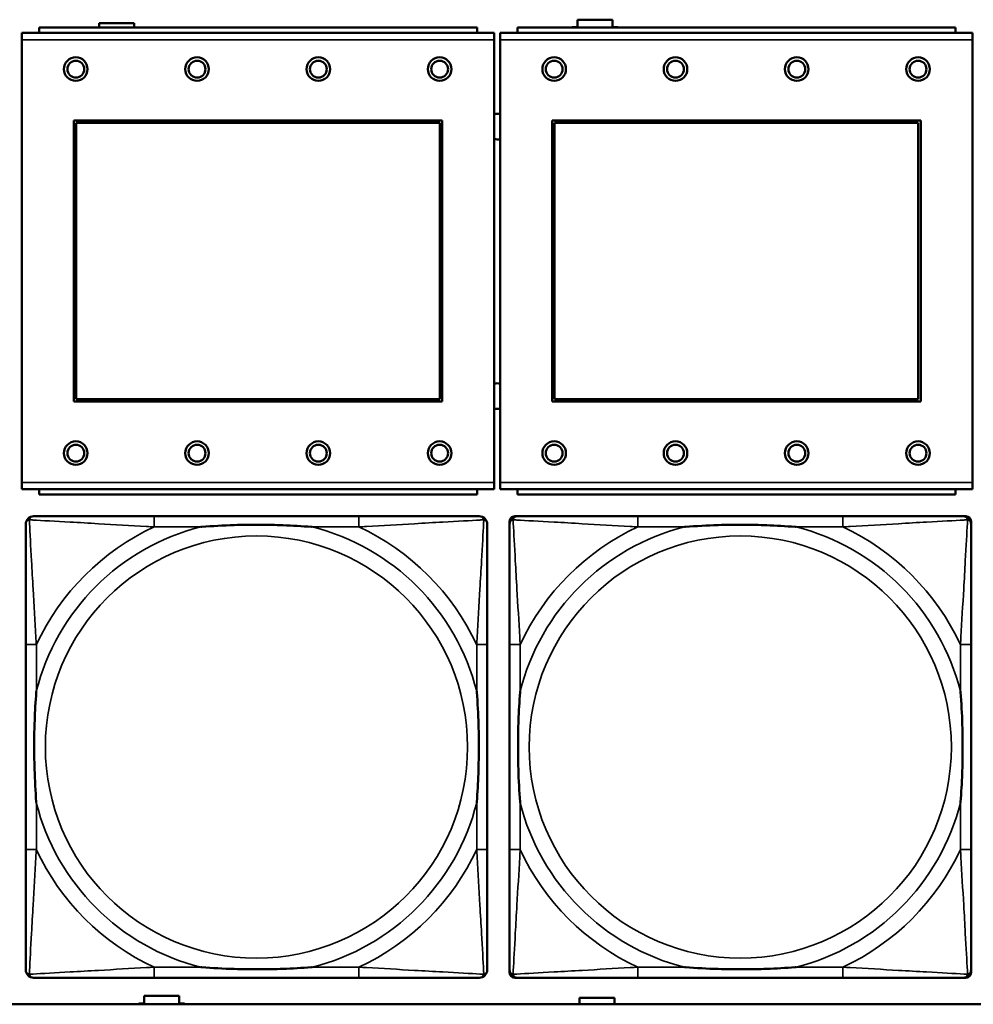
# Model space of a CAD drawing. Header units: inches. Extents: x -32 to 29.2, y -14.4 to 22.6.
# Tile 121 of 256: x -20 to -18.5, y -2.8 to -1.3. Entities that reach past the tile are written whole.
import ezdxf

# ---------------------------------------------------------------- set-up
doc = ezdxf.new("R2010")
doc.units = ezdxf.units.IN
doc.header["$MEASUREMENT"] = 0
doc.layers.add('Visible (ANSI)', color=7, linetype='Continuous', lineweight=50)
doc.layers.add('Visible Narrow (ANSI)', color=7, linetype='Continuous', lineweight=35)

msp = doc.modelspace()

# ---------------------------------------------------------------- linework, layer by layer
at = {"layer": 'Visible (ANSI)'}
for p, q in [((-19.2844, -1.3283), (-19.9344, -1.3283)), ((-19.9344, -1.3363), (-19.9344, -1.3283)), ((-19.8454, -1.3283), (-19.8454, -1.3216)), ((-19.8454, -1.3216), (-19.7934, -1.3216)), ((-19.7934, -1.3216), (-19.7934, -1.3283)), ((-19.2844, -1.3283), (-19.2844, -1.3363)), ((-18.5744, -1.3283), (-19.2244, -1.3283)), ((-19.2244, -1.3363), (-19.2244, -1.3283)), ((-19.1434, -1.3283), (-19.1434, -1.3276)), ((-19.1434, -1.3276), (-19.1354, -1.3276)), ((-19.1354, -1.3276), (-19.1354, -1.3166)), ((-19.1354, -1.3166), (-19.0834, -1.3166)), ((-19.0834, -1.3166), (-19.0834, -1.3276)), ((-19.0834, -1.3276), (-19.0754, -1.3276)), ((-19.0754, -1.3276), (-19.0754, -1.3283)), ((-18.5744, -1.3283), (-18.5744, -1.3363)), ((-19.2589, -1.3363), (-19.9599, -1.3363)), ((-19.9599, -1.3463), (-19.9599, -1.3363)), ((-19.2589, -1.3363), (-19.2589, -1.3463)), ((-18.5489, -1.3363), (-19.2499, -1.3363)), ((-19.2499, -1.3463), (-19.2499, -1.3363)), ((-18.5489, -1.3363), (-18.5489, -1.3463)), ((-19.9599, -1.3463), (-19.9599, -2.0033)), ((-19.2589, -2.0033), (-19.2589, -1.3463)), ((-19.2499, -1.3463), (-19.2499, -2.0033)), ((-18.5489, -2.0033), (-18.5489, -1.3463)), ((-19.8829, -1.8833), (-19.8829, -1.4663)), ((-19.8829, -1.4663), (-19.3359, -1.4663)), ((-19.8793, -1.4699), (-19.3395, -1.4699)), ((-19.8793, -1.8797), (-19.8793, -1.4699)), ((-19.3395, -1.4699), (-19.3395, -1.8797)), ((-19.3359, -1.4663), (-19.3359, -1.8833)), ((-19.1729, -1.8833), (-19.1729, -1.4663)), ((-19.1729, -1.4663), (-18.6259, -1.4663)), ((-19.1693, -1.4699), (-18.6295, -1.4699)), ((-19.1693, -1.8797), (-19.1693, -1.4699)), ((-18.6295, -1.4699), (-18.6295, -1.8797)), ((-18.6259, -1.4663), (-18.6259, -1.8833)), ((-19.3359, -1.8833), (-19.8829, -1.8833)), ((-19.3395, -1.8797), (-19.8793, -1.8797)), ((-18.6259, -1.8833), (-19.1729, -1.8833)), ((-18.6295, -1.8797), (-19.1693, -1.8797)), ((-19.9599, -2.0133), (-19.9599, -2.0033)), ((-19.9599, -2.0133), (-19.2589, -2.0133)), ((-19.9344, -2.0133), (-19.9344, -2.0213)), ((-19.2844, -2.0213), (-19.2844, -2.0133)), ((-19.2589, -2.0033), (-19.2589, -2.0133)), ((-19.2499, -2.0133), (-19.2499, -2.0033)), ((-19.2499, -2.0133), (-18.5489, -2.0133)), ((-19.2244, -2.0133), (-19.2244, -2.0213)), ((-18.5744, -2.0213), (-18.5744, -2.0133)), ((-18.5489, -2.0033), (-18.5489, -2.0133)), ((-19.2844, -2.0213), (-19.9344, -2.0213)), ((-18.5744, -2.0213), (-19.2244, -2.0213)), ((-19.4597, -2.0537), (-19.7636, -2.0537)), ((-19.2283, -2.0537), (-19.2244, -2.0537)), ((-18.7417, -2.0537), (-19.0456, -2.0537)), ((-18.563, -2.0537), (-18.559, -2.0537)), ((-19.2362, -2.7308), (-19.2362, -2.0615)), ((-18.5512, -2.0615), (-18.5512, -2.0655)), ((-19.9542, -2.2442), (-19.9542, -2.5482)), ((-19.2692, -2.5482), (-19.2692, -2.2442)), ((-19.2362, -2.2442), (-19.2362, -2.5482)), ((-18.5512, -2.5482), (-18.5512, -2.2442)), ((-18.5512, -2.7269), (-18.5512, -2.7308)), ((-19.7636, -2.7387), (-19.4597, -2.7387)), ((-18.559, -2.7387), (-19.2283, -2.7387)), ((-19.0456, -2.7387), (-18.7417, -2.7387)), ((-19.7863, -2.778), (-19.7863, -2.7766)), ((-19.7863, -2.7766), (-19.7783, -2.7766)), ((-19.7783, -2.7766), (-19.7783, -2.7656)), ((-19.7783, -2.7656), (-19.7263, -2.7656)), ((-19.7263, -2.7656), (-19.7263, -2.7766)), ((-19.7263, -2.7766), (-19.7183, -2.7766)), ((-19.7183, -2.7766), (-19.7183, -2.778)), ((-19.1324, -2.778), (-19.1324, -2.7686)), ((-19.1324, -2.7686), (-19.0804, -2.7686)), ((-19.0804, -2.7686), (-19.0804, -2.778)), ((-5.0254, -2.778), (-27.8004, -2.778))]:
    msp.add_line(p, q, dxfattribs=at)
for centre, radius in [((-19.8799, -1.3899), 0.0175), ((-19.6999, -1.3899), 0.0175), ((-19.5199, -1.3899), 0.0175), ((-19.3399, -1.3899), 0.0175), ((-19.1699, -1.3899), 0.0175), ((-18.9899, -1.3899), 0.0175), ((-18.8099, -1.3899), 0.0175), ((-18.6299, -1.3899), 0.0175), ((-19.8799, -1.3899), 0.0125), ((-19.6999, -1.3899), 0.0125), ((-19.5199, -1.3899), 0.0125), ((-19.3399, -1.3899), 0.0125), ((-19.1699, -1.3899), 0.0125), ((-18.9899, -1.3899), 0.0125), ((-18.8099, -1.3899), 0.0125), ((-18.6299, -1.3899), 0.0125), ((-19.8799, -1.9599), 0.0175), ((-19.6999, -1.9599), 0.0175), ((-19.5199, -1.9599), 0.0175), ((-19.3399, -1.9599), 0.0175), ((-19.1699, -1.9599), 0.0175), ((-18.9899, -1.9599), 0.0175), ((-18.8099, -1.9599), 0.0175), ((-18.6299, -1.9599), 0.0175), ((-19.8799, -1.9599), 0.0125), ((-19.6999, -1.9599), 0.0125), ((-19.5199, -1.9599), 0.0125), ((-19.3399, -1.9599), 0.0125), ((-19.1699, -1.9599), 0.0125), ((-18.9899, -1.9599), 0.0125), ((-18.8099, -1.9599), 0.0125), ((-18.6299, -1.9599), 0.0125)]:
    msp.add_circle(centre, radius, dxfattribs=at)
for centre, radius, start, end in [((-19.2542, -1.4753), 0.019, 76.7339, 104.1352), ((-19.2542, -1.4753), 0.019, 255.8648, 283.2661), ((-19.2542, -1.8753), 0.019, 76.7339, 104.1352), ((-19.2542, -1.8753), 0.019, 255.8648, 283.2661), ((-19.9424, -2.0655), 0.0118, 90, 180), ((-19.281, -2.0655), 0.0118, 0, 90), ((-19.2244, -2.0655), 0.0118, 90, 180), ((-19.2283, -2.0615), 0.00787, 90, 180), ((-18.563, -2.0655), 0.0118, 0, 90), ((-18.559, -2.0615), 0.00787, 0, 90), ((-19.9424, -2.7269), 0.0118, 180, 270), ((-19.281, -2.7269), 0.0118, 270, 360), ((-19.2244, -2.7269), 0.0118, 180, 270), ((-19.2283, -2.7308), 0.00787, 180, 270), ((-18.563, -2.7269), 0.0118, 270, 360), ((-18.559, -2.7308), 0.00787, 270, 0)]:
    msp.add_arc(centre, radius, start, end, dxfattribs=at)
for points, knots in [([(-19.7636, -2.0537), (-19.7672, -2.0537), (-19.7708, -2.0537), (-19.7744, -2.0537), (-19.8076, -2.0537), (-19.8413, -2.0537), (-19.8722, -2.0537), (-19.8991, -2.0537), (-19.9247, -2.0537), (-19.9381, -2.0537), (-19.9397, -2.0537), (-19.9411, -2.0537), (-19.9424, -2.0537)], [0, 0, 0, 0, 0.0272471, 0.0272471, 0.0272471, 0.2790553, 0.2790553, 0.2790553, 0.4988354, 0.4988354, 0.4988354, 0.5252205, 0.5252205, 0.5252205, 0.5252205]), ([(-19.281, -2.0537), (-19.2959, -2.0537), (-19.3375, -2.0537), (-19.3781, -2.0537), (-19.4046, -2.0537), (-19.4325, -2.0537), (-19.4597, -2.0537)], [-0.5252205, -0.5252205, -0.5252205, -0.5252205, -0.20743, -0.20743, -0.20743, 0, 0, 0, 0]), ([(-19.0456, -2.0537), (-19.0492, -2.0537), (-19.0528, -2.0537), (-19.0564, -2.0537), (-19.0896, -2.0537), (-19.1233, -2.0537), (-19.1542, -2.0537), (-19.1811, -2.0537), (-19.2067, -2.0537), (-19.2201, -2.0537), (-19.2217, -2.0537), (-19.2231, -2.0537), (-19.2244, -2.0537)], [0, 0, 0, 0, 0.0272471, 0.0272471, 0.0272471, 0.2790553, 0.2790553, 0.2790553, 0.4988354, 0.4988354, 0.4988354, 0.5252205, 0.5252205, 0.5252205, 0.5252205]), ([(-18.563, -2.0537), (-18.5779, -2.0537), (-18.6195, -2.0537), (-18.6601, -2.0537), (-18.6866, -2.0537), (-18.7145, -2.0537), (-18.7417, -2.0537)], [-0.5252205, -0.5252205, -0.5252205, -0.5252205, -0.20743, -0.20743, -0.20743, 0, 0, 0, 0]), ([(-19.9542, -2.0655), (-19.9542, -2.0804), (-19.9542, -2.122), (-19.9542, -2.1626), (-19.9542, -2.1891), (-19.9542, -2.217), (-19.9542, -2.2442)], [-0.5252205, -0.5252205, -0.5252205, -0.5252205, -0.20743, -0.20743, -0.20743, 0, 0, 0, 0]), ([(-19.6944, -2.0694), (-19.694, -2.0694), (-19.6935, -2.0694), (-19.677, -2.0681), (-19.661, -2.0673), (-19.638, -2.0665), (-19.6313, -2.0664), (-19.6222, -2.0663), (-19.6197, -2.0663), (-19.6156, -2.0663), (-19.614, -2.0662), (-19.6109, -2.0662), (-19.6093, -2.0662), (-19.6058, -2.0663), (-19.6037, -2.0663), (-19.5975, -2.0663), (-19.5934, -2.0664), (-19.5837, -2.0666), (-19.5781, -2.0668), (-19.5583, -2.0675), (-19.5443, -2.0683), (-19.5298, -2.0694), (-19.5294, -2.0694), (-19.5289, -2.0694)], [-0.416114, -0.416114, -0.416114, -0.416114, -0.4127691, -0.4127691, -0.2896446, -0.2896446, -0.2388934, -0.2388934, -0.2201881, -0.2201881, -0.2080204, -0.2080204, -0.196499, -0.196499, -0.1809939, -0.1809939, -0.149741, -0.149741, -0.1073162, -0.1073162, 0, 0, 0.0033356, 0.0033356, 0.0033356, 0.0033356]), ([(-19.2692, -2.2442), (-19.2692, -2.2407), (-19.2692, -2.2371), (-19.2692, -2.2335), (-19.2692, -2.2003), (-19.2692, -2.1666), (-19.2692, -2.1357), (-19.2692, -2.1088), (-19.2692, -2.0832), (-19.2692, -2.0698), (-19.2692, -2.0682), (-19.2692, -2.0667), (-19.2692, -2.0655)], [0, 0, 0, 0, 0.0272471, 0.0272471, 0.0272471, 0.2790553, 0.2790553, 0.2790553, 0.4988354, 0.4988354, 0.4988354, 0.5252205, 0.5252205, 0.5252205, 0.5252205]), ([(-19.2362, -2.0655), (-19.2362, -2.0804), (-19.2362, -2.122), (-19.2362, -2.1626), (-19.2362, -2.1891), (-19.2362, -2.217), (-19.2362, -2.2442)], [-0.5252205, -0.5252205, -0.5252205, -0.5252205, -0.20743, -0.20743, -0.20743, 0, 0, 0, 0]), ([(-18.9764, -2.0694), (-18.976, -2.0694), (-18.9755, -2.0694), (-18.959, -2.0681), (-18.943, -2.0673), (-18.92, -2.0665), (-18.9133, -2.0664), (-18.9042, -2.0663), (-18.9017, -2.0663), (-18.8976, -2.0663), (-18.896, -2.0662), (-18.8929, -2.0662), (-18.8913, -2.0662), (-18.8878, -2.0663), (-18.8857, -2.0663), (-18.8795, -2.0663), (-18.8754, -2.0664), (-18.8657, -2.0666), (-18.8601, -2.0668), (-18.8403, -2.0675), (-18.8263, -2.0683), (-18.8118, -2.0694), (-18.8114, -2.0694), (-18.8109, -2.0694)], [-0.416114, -0.416114, -0.416114, -0.416114, -0.4127691, -0.4127691, -0.2896446, -0.2896446, -0.2388934, -0.2388934, -0.2201881, -0.2201881, -0.2080204, -0.2080204, -0.196499, -0.196499, -0.1809939, -0.1809939, -0.149741, -0.149741, -0.1073162, -0.1073162, 0, 0, 0.0033356, 0.0033356, 0.0033356, 0.0033356]), ([(-18.5512, -2.2442), (-18.5512, -2.2407), (-18.5512, -2.2371), (-18.5512, -2.2335), (-18.5512, -2.2003), (-18.5512, -2.1666), (-18.5512, -2.1357), (-18.5512, -2.1088), (-18.5512, -2.0832), (-18.5512, -2.0698), (-18.5512, -2.0682), (-18.5512, -2.0667), (-18.5512, -2.0655)], [0, 0, 0, 0, 0.0272471, 0.0272471, 0.0272471, 0.2790553, 0.2790553, 0.2790553, 0.4988354, 0.4988354, 0.4988354, 0.5252205, 0.5252205, 0.5252205, 0.5252205]), ([(-19.9384, -2.4789), (-19.9385, -2.4785), (-19.9385, -2.4781), (-19.9398, -2.4616), (-19.9406, -2.4455), (-19.9413, -2.4225), (-19.9415, -2.4158), (-19.9416, -2.4067), (-19.9416, -2.4042), (-19.9416, -2.4001), (-19.9416, -2.3985), (-19.9416, -2.3954), (-19.9416, -2.3939), (-19.9416, -2.3903), (-19.9416, -2.3882), (-19.9415, -2.3821), (-19.9415, -2.3779), (-19.9413, -2.3682), (-19.9411, -2.3626), (-19.9404, -2.3428), (-19.9396, -2.3288), (-19.9385, -2.3143), (-19.9385, -2.3139), (-19.9384, -2.3134)], [-0.416114, -0.416114, -0.416114, -0.416114, -0.4127691, -0.4127691, -0.2896446, -0.2896446, -0.2388934, -0.2388934, -0.2201881, -0.2201881, -0.2080204, -0.2080204, -0.196499, -0.196499, -0.1809939, -0.1809939, -0.149741, -0.149741, -0.1073162, -0.1073162, 0, 0, 0.0033356, 0.0033356, 0.0033356, 0.0033356]), ([(-19.2849, -2.3134), (-19.2849, -2.3139), (-19.2848, -2.3143), (-19.2836, -2.3308), (-19.2827, -2.3469), (-19.282, -2.3698), (-19.2819, -2.3765), (-19.2818, -2.3857), (-19.2818, -2.3882), (-19.2817, -2.3923), (-19.2817, -2.3939), (-19.2817, -2.397), (-19.2817, -2.3985), (-19.2817, -2.4021), (-19.2818, -2.4041), (-19.2818, -2.4103), (-19.2819, -2.4144), (-19.2821, -2.4242), (-19.2822, -2.4298), (-19.283, -2.4495), (-19.2837, -2.4636), (-19.2848, -2.4781), (-19.2849, -2.4785), (-19.2849, -2.4789)], [-0.416114, -0.416114, -0.416114, -0.416114, -0.4127691, -0.4127691, -0.2896446, -0.2896446, -0.2388934, -0.2388934, -0.2201881, -0.2201881, -0.2080204, -0.2080204, -0.196499, -0.196499, -0.1809939, -0.1809939, -0.149741, -0.149741, -0.1073162, -0.1073162, 0, 0, 0.0033356, 0.0033356, 0.0033356, 0.0033356]), ([(-19.2204, -2.4789), (-19.2205, -2.4785), (-19.2205, -2.4781), (-19.2218, -2.4616), (-19.2226, -2.4455), (-19.2233, -2.4225), (-19.2235, -2.4158), (-19.2236, -2.4067), (-19.2236, -2.4042), (-19.2236, -2.4001), (-19.2236, -2.3985), (-19.2236, -2.3954), (-19.2236, -2.3939), (-19.2236, -2.3903), (-19.2236, -2.3882), (-19.2235, -2.3821), (-19.2235, -2.3779), (-19.2233, -2.3682), (-19.2231, -2.3626), (-19.2224, -2.3428), (-19.2216, -2.3288), (-19.2205, -2.3143), (-19.2205, -2.3139), (-19.2204, -2.3134)], [-0.416114, -0.416114, -0.416114, -0.416114, -0.4127691, -0.4127691, -0.2896446, -0.2896446, -0.2388934, -0.2388934, -0.2201881, -0.2201881, -0.2080204, -0.2080204, -0.196499, -0.196499, -0.1809939, -0.1809939, -0.149741, -0.149741, -0.1073162, -0.1073162, 0, 0, 0.0033356, 0.0033356, 0.0033356, 0.0033356]), ([(-18.5669, -2.3134), (-18.5669, -2.3139), (-18.5668, -2.3143), (-18.5656, -2.3308), (-18.5647, -2.3469), (-18.564, -2.3698), (-18.5639, -2.3765), (-18.5638, -2.3857), (-18.5638, -2.3882), (-18.5637, -2.3923), (-18.5637, -2.3939), (-18.5637, -2.397), (-18.5637, -2.3985), (-18.5637, -2.4021), (-18.5638, -2.4041), (-18.5638, -2.4103), (-18.5639, -2.4144), (-18.5641, -2.4242), (-18.5642, -2.4298), (-18.565, -2.4495), (-18.5657, -2.4636), (-18.5668, -2.4781), (-18.5669, -2.4785), (-18.5669, -2.4789)], [-0.416114, -0.416114, -0.416114, -0.416114, -0.4127691, -0.4127691, -0.2896446, -0.2896446, -0.2388934, -0.2388934, -0.2201881, -0.2201881, -0.2080204, -0.2080204, -0.196499, -0.196499, -0.1809939, -0.1809939, -0.149741, -0.149741, -0.1073162, -0.1073162, 0, 0, 0.0033356, 0.0033356, 0.0033356, 0.0033356]), ([(-19.9542, -2.5482), (-19.9542, -2.5754), (-19.9542, -2.6032), (-19.9542, -2.6298), (-19.9542, -2.6704), (-19.9542, -2.712), (-19.9542, -2.7269)], [3.9382945, 3.9382945, 3.9382945, 3.9382945, 4.1457245, 4.1457245, 4.1457245, 4.463515, 4.463515, 4.463515, 4.463515]), ([(-19.2692, -2.7269), (-19.2692, -2.712), (-19.2692, -2.6704), (-19.2692, -2.6298), (-19.2692, -2.6032), (-19.2692, -2.5754), (-19.2692, -2.5482)], [-0.5252205, -0.5252205, -0.5252205, -0.5252205, -0.20743, -0.20743, -0.20743, 0, 0, 0, 0]), ([(-19.2362, -2.5482), (-19.2362, -2.5754), (-19.2362, -2.6032), (-19.2362, -2.6298), (-19.2362, -2.6704), (-19.2362, -2.712), (-19.2362, -2.7269)], [3.9382945, 3.9382945, 3.9382945, 3.9382945, 4.1457245, 4.1457245, 4.1457245, 4.463515, 4.463515, 4.463515, 4.463515]), ([(-18.5512, -2.7269), (-18.5512, -2.712), (-18.5512, -2.6704), (-18.5512, -2.6298), (-18.5512, -2.6032), (-18.5512, -2.5754), (-18.5512, -2.5482)], [-0.5252205, -0.5252205, -0.5252205, -0.5252205, -0.20743, -0.20743, -0.20743, 0, 0, 0, 0]), ([(-19.5289, -2.723), (-19.5294, -2.723), (-19.5298, -2.723), (-19.5443, -2.7241), (-19.5583, -2.7249), (-19.5781, -2.7256), (-19.5837, -2.7258), (-19.5934, -2.726), (-19.5975, -2.7261), (-19.6037, -2.7261), (-19.6058, -2.7261), (-19.6093, -2.7261), (-19.6109, -2.7261), (-19.614, -2.7261), (-19.6156, -2.7261), (-19.6197, -2.7261), (-19.6222, -2.7261), (-19.6313, -2.726), (-19.638, -2.7258), (-19.661, -2.7251), (-19.677, -2.7243), (-19.6935, -2.723), (-19.694, -2.723), (-19.6944, -2.723)], [-0.4149464, -0.4149464, -0.4149464, -0.4149464, -0.41162, -0.41162, -0.3046026, -0.3046026, -0.2622958, -0.2622958, -0.23113, -0.23113, -0.215668, -0.215668, -0.2041787, -0.2041787, -0.1920448, -0.1920448, -0.1733916, -0.1733916, -0.1227817, -0.1227817, 0, 0, 0.0033356, 0.0033356, 0.0033356, 0.0033356]), ([(-18.8109, -2.723), (-18.8114, -2.723), (-18.8118, -2.723), (-18.8263, -2.7241), (-18.8403, -2.7249), (-18.8601, -2.7256), (-18.8657, -2.7258), (-18.8754, -2.726), (-18.8795, -2.7261), (-18.8857, -2.7261), (-18.8878, -2.7261), (-18.8913, -2.7261), (-18.8929, -2.7261), (-18.896, -2.7261), (-18.8976, -2.7261), (-18.9017, -2.7261), (-18.9042, -2.7261), (-18.9133, -2.726), (-18.92, -2.7258), (-18.943, -2.7251), (-18.959, -2.7243), (-18.9755, -2.723), (-18.976, -2.723), (-18.9764, -2.723)], [-0.4149464, -0.4149464, -0.4149464, -0.4149464, -0.41162, -0.41162, -0.3046026, -0.3046026, -0.2622958, -0.2622958, -0.23113, -0.23113, -0.215668, -0.215668, -0.2041787, -0.2041787, -0.1920448, -0.1920448, -0.1733916, -0.1733916, -0.1227817, -0.1227817, 0, 0, 0.0033356, 0.0033356, 0.0033356, 0.0033356]), ([(-19.9424, -2.7387), (-19.9275, -2.7387), (-19.8859, -2.7387), (-19.8452, -2.7387), (-19.8187, -2.7387), (-19.7909, -2.7387), (-19.7636, -2.7387)], [-0.5252205, -0.5252205, -0.5252205, -0.5252205, -0.20743, -0.20743, -0.20743, 0, 0, 0, 0]), ([(-19.4597, -2.7387), (-19.4325, -2.7387), (-19.4046, -2.7387), (-19.3781, -2.7387), (-19.3375, -2.7387), (-19.2959, -2.7387), (-19.281, -2.7387)], [3.9382945, 3.9382945, 3.9382945, 3.9382945, 4.1457245, 4.1457245, 4.1457245, 4.463515, 4.463515, 4.463515, 4.463515]), ([(-19.2244, -2.7387), (-19.2095, -2.7387), (-19.1679, -2.7387), (-19.1272, -2.7387), (-19.1007, -2.7387), (-19.0729, -2.7387), (-19.0456, -2.7387)], [-0.5252205, -0.5252205, -0.5252205, -0.5252205, -0.20743, -0.20743, -0.20743, 0, 0, 0, 0]), ([(-18.7417, -2.7387), (-18.7145, -2.7387), (-18.6866, -2.7387), (-18.6601, -2.7387), (-18.6195, -2.7387), (-18.5779, -2.7387), (-18.563, -2.7387)], [3.9382945, 3.9382945, 3.9382945, 3.9382945, 4.1457245, 4.1457245, 4.1457245, 4.463515, 4.463515, 4.463515, 4.463515])]:
    msp.add_open_spline(points, degree=3, knots=knots, dxfattribs=at)
at = {"layer": 'Visible Narrow (ANSI)'}
for p, q in [((-19.9599, -1.3463), (-19.2589, -1.3463)), ((-19.2499, -1.3463), (-18.5489, -1.3463)), ((-19.2589, -2.0033), (-19.9599, -2.0033)), ((-18.5489, -2.0033), (-19.2499, -2.0033)), ((-19.7636, -2.0537), (-19.7636, -2.0694)), ((-19.4597, -2.0537), (-19.4597, -2.0694)), ((-19.0456, -2.0537), (-19.0456, -2.0694)), ((-18.7417, -2.0537), (-18.7417, -2.0694)), ((-19.7636, -2.0694), (-19.6944, -2.0694)), ((-19.5289, -2.0694), (-19.4597, -2.0694)), ((-19.0456, -2.0694), (-18.9764, -2.0694)), ((-18.8109, -2.0694), (-18.7417, -2.0694)), ((-19.9384, -2.2442), (-19.9542, -2.2442)), ((-19.9384, -2.3134), (-19.9384, -2.2442)), ((-19.2692, -2.2442), (-19.2849, -2.2442)), ((-19.2849, -2.2442), (-19.2849, -2.3134)), ((-19.2204, -2.2442), (-19.2362, -2.2442)), ((-19.2204, -2.3134), (-19.2204, -2.2442)), ((-18.5512, -2.2442), (-18.5669, -2.2442)), ((-18.5669, -2.2442), (-18.5669, -2.3134)), ((-19.9384, -2.5482), (-19.9384, -2.4789)), ((-19.2849, -2.4789), (-19.2849, -2.5482)), ((-19.2204, -2.5482), (-19.2204, -2.4789)), ((-18.5669, -2.4789), (-18.5669, -2.5482)), ((-19.9384, -2.5482), (-19.9542, -2.5482)), ((-19.2692, -2.5482), (-19.2849, -2.5482)), ((-19.2204, -2.5482), (-19.2362, -2.5482)), ((-18.5512, -2.5482), (-18.5669, -2.5482)), ((-19.7636, -2.723), (-19.7636, -2.7387)), ((-19.6944, -2.723), (-19.7636, -2.723)), ((-19.4597, -2.723), (-19.5289, -2.723)), ((-19.4597, -2.723), (-19.4597, -2.7387)), ((-19.0456, -2.723), (-19.0456, -2.7387)), ((-18.9764, -2.723), (-19.0456, -2.723)), ((-18.7417, -2.723), (-18.8109, -2.723)), ((-18.7417, -2.723), (-18.7417, -2.7387))]:
    msp.add_line(p, q, dxfattribs=at)
for centre in [(-19.6117, -2.3962), (-18.8937, -2.3962)]:
    msp.add_circle(centre, 0.3133, dxfattribs=at)
for centre, radius, start, end in [((-19.6117, -2.3962), 0.3371, 104.2103, 165.7897), ((-19.6117, -2.3962), 0.3604, 114.9407, 155.0593), ((-19.6117, -2.3962), 0.3371, 14.2103, 75.7897), ((-19.6117, -2.3962), 0.3604, 24.9407, 65.0593), ((-18.8937, -2.3962), 0.3371, 104.2103, 165.7897), ((-18.8937, -2.3962), 0.3604, 114.9407, 155.0593), ((-18.8937, -2.3962), 0.3371, 14.2103, 75.7897), ((-18.8937, -2.3962), 0.3604, 24.9407, 65.0593), ((-19.6117, -2.3962), 0.3371, 194.2103, 255.7897), ((-19.6117, -2.3962), 0.3371, 284.2103, 345.7897), ((-18.8937, -2.3962), 0.3371, 194.2103, 255.7897), ((-18.8937, -2.3962), 0.3371, 284.2103, 345.7897), ((-19.6117, -2.3962), 0.3604, 204.9407, 245.0593), ((-19.6117, -2.3962), 0.3604, 294.9407, 335.0593), ((-18.8937, -2.3962), 0.3604, 204.9407, 245.0593), ((-18.8937, -2.3962), 0.3604, 294.9407, 335.0593)]:
    msp.add_arc(centre, radius, start, end, dxfattribs=at)
for points, knots in [([(-19.9542, -2.0655), (-19.9542, -2.0649), (-19.9541, -2.0643), (-19.9539, -2.0633), (-19.9537, -2.0629), (-19.9534, -2.0622), (-19.9532, -2.062), (-19.953, -2.0616), (-19.9529, -2.0615), (-19.9525, -2.0611), (-19.9523, -2.0608), (-19.9516, -2.0602), (-19.9511, -2.0599), (-19.95, -2.0593), (-19.9495, -2.0591), (-19.9489, -2.059)], [-0.02627331, -0.02627331, -0.02627331, -0.02627331, -0.02158775, -0.02158775, -0.01736415, -0.01736415, -0.0147244, -0.0147244, -0.01307456, -0.01307456, -0.00977487, -0.00977487, -0.00449537, -0.00449537, 0.00012419, 0.00012419, 0.00012419, 0.00012419]), ([(-19.9489, -2.059), (-19.9487, -2.0584), (-19.9485, -2.0578), (-19.948, -2.0568), (-19.9476, -2.0563), (-19.947, -2.0556), (-19.9468, -2.0553), (-19.9464, -2.055), (-19.9462, -2.0549), (-19.9459, -2.0546), (-19.9456, -2.0545), (-19.945, -2.0542), (-19.9445, -2.054), (-19.9435, -2.0537), (-19.943, -2.0537), (-19.9424, -2.0537)], [-0.00012419, -0.00012419, -0.00012419, -0.00012419, 0.00449537, 0.00449537, 0.00977487, 0.00977487, 0.01307456, 0.01307456, 0.0147244, 0.0147244, 0.01736415, 0.01736415, 0.02158775, 0.02158775, 0.02627331, 0.02627331, 0.02627331, 0.02627331]), ([(-19.9384, -2.2442), (-19.9386, -2.2405), (-19.9389, -2.2367), (-19.9404, -2.2094), (-19.9418, -2.1852), (-19.944, -2.1473), (-19.9448, -2.1333), (-19.9468, -2.098), (-19.9479, -2.0779), (-19.9487, -2.0625), (-19.9488, -2.0607), (-19.9489, -2.059)], [0, 0, 0, 0, 0.0278591, 0.0278591, 0.201273, 0.201273, 0.3066357, 0.3066357, 0.475216, 0.475216, 0.5007189, 0.5007189, 0.5007189, 0.5007189]), ([(-19.9489, -2.059), (-19.9472, -2.059), (-19.9454, -2.0591), (-19.9299, -2.06), (-19.9098, -2.061), (-19.8746, -2.063), (-19.8605, -2.0638), (-19.8227, -2.0661), (-19.7985, -2.0675), (-19.7712, -2.069), (-19.7674, -2.0692), (-19.7636, -2.0694)], [-0.5007189, -0.5007189, -0.5007189, -0.5007189, -0.475216, -0.475216, -0.3066357, -0.3066357, -0.201273, -0.201273, -0.0278591, -0.0278591, 0, 0, 0, 0]), ([(-19.4597, -2.0694), (-19.456, -2.0692), (-19.4522, -2.069), (-19.4248, -2.0675), (-19.4007, -2.0661), (-19.3628, -2.0638), (-19.3488, -2.063), (-19.3135, -2.061), (-19.2934, -2.06), (-19.278, -2.0591), (-19.2761, -2.059), (-19.2744, -2.059)], [0, 0, 0, 0, 0.0278591, 0.0278591, 0.201273, 0.201273, 0.3066357, 0.3066357, 0.475216, 0.475216, 0.5007189, 0.5007189, 0.5007189, 0.5007189]), ([(-19.2744, -2.059), (-19.2745, -2.0607), (-19.2746, -2.0625), (-19.2754, -2.0779), (-19.2765, -2.098), (-19.2785, -2.1333), (-19.2793, -2.1473), (-19.2815, -2.1852), (-19.283, -2.2094), (-19.2845, -2.2367), (-19.2847, -2.2405), (-19.2849, -2.2442)], [-0.5007189, -0.5007189, -0.5007189, -0.5007189, -0.475216, -0.475216, -0.3066357, -0.3066357, -0.201273, -0.201273, -0.0278591, -0.0278591, 0, 0, 0, 0]), ([(-19.281, -2.0537), (-19.2804, -2.0537), (-19.2798, -2.0537), (-19.2788, -2.054), (-19.2784, -2.0542), (-19.2777, -2.0545), (-19.2775, -2.0546), (-19.2771, -2.0549), (-19.277, -2.055), (-19.2766, -2.0553), (-19.2763, -2.0556), (-19.2757, -2.0563), (-19.2754, -2.0568), (-19.2748, -2.0578), (-19.2746, -2.0584), (-19.2744, -2.059)], [-0.02627331, -0.02627331, -0.02627331, -0.02627331, -0.02158775, -0.02158775, -0.01736415, -0.01736415, -0.0147244, -0.0147244, -0.01307456, -0.01307456, -0.00977487, -0.00977487, -0.00449537, -0.00449537, 0.00012419, 0.00012419, 0.00012419, 0.00012419]), ([(-19.2744, -2.059), (-19.2739, -2.0591), (-19.2733, -2.0593), (-19.2723, -2.0599), (-19.2718, -2.0602), (-19.2711, -2.0608), (-19.2708, -2.0611), (-19.2705, -2.0615), (-19.2704, -2.0616), (-19.2701, -2.062), (-19.27, -2.0622), (-19.2696, -2.0629), (-19.2695, -2.0633), (-19.2692, -2.0643), (-19.2692, -2.0649), (-19.2692, -2.0655)], [-0.00012419, -0.00012419, -0.00012419, -0.00012419, 0.00449537, 0.00449537, 0.00977487, 0.00977487, 0.01307456, 0.01307456, 0.0147244, 0.0147244, 0.01736415, 0.01736415, 0.02158775, 0.02158775, 0.02627331, 0.02627331, 0.02627331, 0.02627331]), ([(-19.2362, -2.0655), (-19.2362, -2.0649), (-19.2361, -2.0643), (-19.2359, -2.0633), (-19.2357, -2.0629), (-19.2354, -2.0622), (-19.2352, -2.062), (-19.235, -2.0616), (-19.2349, -2.0615), (-19.2345, -2.0611), (-19.2343, -2.0608), (-19.2336, -2.0602), (-19.2331, -2.0599), (-19.232, -2.0593), (-19.2315, -2.0591), (-19.2309, -2.059)], [-0.02627331, -0.02627331, -0.02627331, -0.02627331, -0.02158775, -0.02158775, -0.01736415, -0.01736415, -0.0147244, -0.0147244, -0.01307456, -0.01307456, -0.00977487, -0.00977487, -0.00449537, -0.00449537, 0.00012419, 0.00012419, 0.00012419, 0.00012419]), ([(-19.2309, -2.059), (-19.2307, -2.0584), (-19.2305, -2.0578), (-19.23, -2.0568), (-19.2296, -2.0563), (-19.229, -2.0556), (-19.2288, -2.0553), (-19.2284, -2.055), (-19.2282, -2.0549), (-19.2279, -2.0546), (-19.2276, -2.0545), (-19.227, -2.0542), (-19.2265, -2.054), (-19.2255, -2.0537), (-19.225, -2.0537), (-19.2244, -2.0537)], [-0.00012419, -0.00012419, -0.00012419, -0.00012419, 0.00449537, 0.00449537, 0.00977487, 0.00977487, 0.01307456, 0.01307456, 0.0147244, 0.0147244, 0.01736415, 0.01736415, 0.02158775, 0.02158775, 0.02627331, 0.02627331, 0.02627331, 0.02627331]), ([(-19.2204, -2.2442), (-19.2206, -2.2405), (-19.2209, -2.2367), (-19.2224, -2.2094), (-19.2238, -2.1852), (-19.226, -2.1473), (-19.2268, -2.1333), (-19.2288, -2.098), (-19.2299, -2.0779), (-19.2307, -2.0625), (-19.2308, -2.0607), (-19.2309, -2.059)], [0, 0, 0, 0, 0.0278591, 0.0278591, 0.201273, 0.201273, 0.3066357, 0.3066357, 0.475216, 0.475216, 0.5007189, 0.5007189, 0.5007189, 0.5007189]), ([(-19.2309, -2.059), (-19.2292, -2.059), (-19.2274, -2.0591), (-19.2119, -2.06), (-19.1918, -2.061), (-19.1566, -2.063), (-19.1425, -2.0638), (-19.1047, -2.0661), (-19.0805, -2.0675), (-19.0532, -2.069), (-19.0494, -2.0692), (-19.0456, -2.0694)], [-0.5007189, -0.5007189, -0.5007189, -0.5007189, -0.475216, -0.475216, -0.3066357, -0.3066357, -0.201273, -0.201273, -0.0278591, -0.0278591, 0, 0, 0, 0]), ([(-18.7417, -2.0694), (-18.738, -2.0692), (-18.7342, -2.069), (-18.7068, -2.0675), (-18.6827, -2.0661), (-18.6448, -2.0638), (-18.6308, -2.063), (-18.5955, -2.061), (-18.5754, -2.06), (-18.56, -2.0591), (-18.5581, -2.059), (-18.5564, -2.059)], [0, 0, 0, 0, 0.0278591, 0.0278591, 0.201273, 0.201273, 0.3066357, 0.3066357, 0.475216, 0.475216, 0.5007189, 0.5007189, 0.5007189, 0.5007189]), ([(-18.5564, -2.059), (-18.5565, -2.0607), (-18.5566, -2.0625), (-18.5574, -2.0779), (-18.5585, -2.098), (-18.5605, -2.1333), (-18.5613, -2.1473), (-18.5635, -2.1852), (-18.565, -2.2094), (-18.5665, -2.2367), (-18.5667, -2.2405), (-18.5669, -2.2442)], [-0.5007189, -0.5007189, -0.5007189, -0.5007189, -0.475216, -0.475216, -0.3066357, -0.3066357, -0.201273, -0.201273, -0.0278591, -0.0278591, 0, 0, 0, 0]), ([(-18.563, -2.0537), (-18.5624, -2.0537), (-18.5618, -2.0537), (-18.5608, -2.054), (-18.5604, -2.0542), (-18.5597, -2.0545), (-18.5595, -2.0546), (-18.5591, -2.0549), (-18.559, -2.055), (-18.5586, -2.0553), (-18.5583, -2.0556), (-18.5577, -2.0563), (-18.5574, -2.0568), (-18.5568, -2.0578), (-18.5566, -2.0584), (-18.5564, -2.059)], [-0.02627331, -0.02627331, -0.02627331, -0.02627331, -0.02158775, -0.02158775, -0.01736415, -0.01736415, -0.0147244, -0.0147244, -0.01307456, -0.01307456, -0.00977487, -0.00977487, -0.00449537, -0.00449537, 0.00012419, 0.00012419, 0.00012419, 0.00012419]), ([(-18.5564, -2.059), (-18.5559, -2.0591), (-18.5553, -2.0593), (-18.5543, -2.0599), (-18.5538, -2.0602), (-18.5531, -2.0608), (-18.5528, -2.0611), (-18.5525, -2.0615), (-18.5524, -2.0616), (-18.5521, -2.062), (-18.552, -2.0622), (-18.5516, -2.0629), (-18.5515, -2.0633), (-18.5512, -2.0643), (-18.5512, -2.0649), (-18.5512, -2.0655)], [-0.00012419, -0.00012419, -0.00012419, -0.00012419, 0.00449537, 0.00449537, 0.00977487, 0.00977487, 0.01307456, 0.01307456, 0.0147244, 0.0147244, 0.01736415, 0.01736415, 0.02158775, 0.02158775, 0.02627331, 0.02627331, 0.02627331, 0.02627331]), ([(-19.9489, -2.7334), (-19.9488, -2.7317), (-19.9487, -2.7299), (-19.9479, -2.7145), (-19.9468, -2.6943), (-19.9448, -2.6591), (-19.944, -2.6451), (-19.9418, -2.6072), (-19.9404, -2.583), (-19.9389, -2.5557), (-19.9386, -2.5519), (-19.9384, -2.5482)], [-4.4390134, -4.4390134, -4.4390134, -4.4390134, -4.4135105, -4.4135105, -4.2449302, -4.2449302, -4.1395675, -4.1395675, -3.9661536, -3.9661536, -3.9382945, -3.9382945, -3.9382945, -3.9382945]), ([(-19.2849, -2.5482), (-19.2847, -2.5519), (-19.2845, -2.5557), (-19.283, -2.583), (-19.2815, -2.6072), (-19.2793, -2.6451), (-19.2785, -2.6591), (-19.2765, -2.6943), (-19.2754, -2.7145), (-19.2746, -2.7299), (-19.2745, -2.7317), (-19.2744, -2.7334)], [0, 0, 0, 0, 0.0278591, 0.0278591, 0.201273, 0.201273, 0.3066357, 0.3066357, 0.475216, 0.475216, 0.5007189, 0.5007189, 0.5007189, 0.5007189]), ([(-19.2309, -2.7334), (-19.2308, -2.7317), (-19.2307, -2.7299), (-19.2299, -2.7145), (-19.2288, -2.6943), (-19.2268, -2.6591), (-19.226, -2.6451), (-19.2238, -2.6072), (-19.2224, -2.583), (-19.2209, -2.5557), (-19.2206, -2.5519), (-19.2204, -2.5482)], [-4.4390134, -4.4390134, -4.4390134, -4.4390134, -4.4135105, -4.4135105, -4.2449302, -4.2449302, -4.1395675, -4.1395675, -3.9661536, -3.9661536, -3.9382945, -3.9382945, -3.9382945, -3.9382945]), ([(-18.5669, -2.5482), (-18.5667, -2.5519), (-18.5665, -2.5557), (-18.565, -2.583), (-18.5635, -2.6072), (-18.5613, -2.6451), (-18.5605, -2.6591), (-18.5585, -2.6943), (-18.5574, -2.7145), (-18.5566, -2.7299), (-18.5565, -2.7317), (-18.5564, -2.7334)], [0, 0, 0, 0, 0.0278591, 0.0278591, 0.201273, 0.201273, 0.3066357, 0.3066357, 0.475216, 0.475216, 0.5007189, 0.5007189, 0.5007189, 0.5007189]), ([(-19.9489, -2.7334), (-19.9495, -2.7332), (-19.95, -2.733), (-19.9511, -2.7325), (-19.9516, -2.7322), (-19.9523, -2.7316), (-19.9525, -2.7313), (-19.9529, -2.7309), (-19.953, -2.7308), (-19.9532, -2.7304), (-19.9534, -2.7301), (-19.9537, -2.7295), (-19.9539, -2.7291), (-19.9541, -2.7281), (-19.9542, -2.7275), (-19.9542, -2.7269)], [-0.00012419, -0.00012419, -0.00012419, -0.00012419, 0.00449537, 0.00449537, 0.00977487, 0.00977487, 0.01307456, 0.01307456, 0.0147244, 0.0147244, 0.01736415, 0.01736415, 0.02158775, 0.02158775, 0.02627331, 0.02627331, 0.02627331, 0.02627331]), ([(-19.7636, -2.723), (-19.7674, -2.7232), (-19.7712, -2.7234), (-19.7985, -2.7249), (-19.8227, -2.7263), (-19.8605, -2.7285), (-19.8746, -2.7293), (-19.9098, -2.7313), (-19.9299, -2.7324), (-19.9454, -2.7332), (-19.9472, -2.7333), (-19.9489, -2.7334)], [0, 0, 0, 0, 0.0278591, 0.0278591, 0.201273, 0.201273, 0.3066357, 0.3066357, 0.475216, 0.475216, 0.5007189, 0.5007189, 0.5007189, 0.5007189]), ([(-19.2744, -2.7334), (-19.2761, -2.7333), (-19.278, -2.7332), (-19.2934, -2.7324), (-19.3135, -2.7313), (-19.3488, -2.7293), (-19.3628, -2.7285), (-19.4007, -2.7263), (-19.4248, -2.7249), (-19.4522, -2.7234), (-19.456, -2.7232), (-19.4597, -2.723)], [-4.4390134, -4.4390134, -4.4390134, -4.4390134, -4.4135105, -4.4135105, -4.2449302, -4.2449302, -4.1395675, -4.1395675, -3.9661536, -3.9661536, -3.9382945, -3.9382945, -3.9382945, -3.9382945]), ([(-19.2692, -2.7269), (-19.2692, -2.7275), (-19.2692, -2.7281), (-19.2695, -2.7291), (-19.2696, -2.7295), (-19.27, -2.7301), (-19.2701, -2.7304), (-19.2704, -2.7308), (-19.2705, -2.7309), (-19.2708, -2.7313), (-19.2711, -2.7316), (-19.2718, -2.7322), (-19.2723, -2.7325), (-19.2733, -2.733), (-19.2739, -2.7332), (-19.2744, -2.7334)], [-0.02627331, -0.02627331, -0.02627331, -0.02627331, -0.02158775, -0.02158775, -0.01736415, -0.01736415, -0.0147244, -0.0147244, -0.01307456, -0.01307456, -0.00977487, -0.00977487, -0.00449537, -0.00449537, 0.00012419, 0.00012419, 0.00012419, 0.00012419]), ([(-19.2309, -2.7334), (-19.2315, -2.7332), (-19.232, -2.733), (-19.2331, -2.7325), (-19.2336, -2.7322), (-19.2343, -2.7316), (-19.2345, -2.7313), (-19.2349, -2.7309), (-19.235, -2.7308), (-19.2352, -2.7304), (-19.2354, -2.7301), (-19.2357, -2.7295), (-19.2359, -2.7291), (-19.2361, -2.7281), (-19.2362, -2.7275), (-19.2362, -2.7269)], [-0.00012419, -0.00012419, -0.00012419, -0.00012419, 0.00449537, 0.00449537, 0.00977487, 0.00977487, 0.01307456, 0.01307456, 0.0147244, 0.0147244, 0.01736415, 0.01736415, 0.02158775, 0.02158775, 0.02627331, 0.02627331, 0.02627331, 0.02627331]), ([(-19.0456, -2.723), (-19.0494, -2.7232), (-19.0532, -2.7234), (-19.0805, -2.7249), (-19.1047, -2.7263), (-19.1425, -2.7285), (-19.1566, -2.7293), (-19.1918, -2.7313), (-19.2119, -2.7324), (-19.2274, -2.7332), (-19.2292, -2.7333), (-19.2309, -2.7334)], [0, 0, 0, 0, 0.0278591, 0.0278591, 0.201273, 0.201273, 0.3066357, 0.3066357, 0.475216, 0.475216, 0.5007189, 0.5007189, 0.5007189, 0.5007189]), ([(-18.5564, -2.7334), (-18.5581, -2.7333), (-18.56, -2.7332), (-18.5754, -2.7324), (-18.5955, -2.7313), (-18.6308, -2.7293), (-18.6448, -2.7285), (-18.6827, -2.7263), (-18.7068, -2.7249), (-18.7342, -2.7234), (-18.738, -2.7232), (-18.7417, -2.723)], [-4.4390134, -4.4390134, -4.4390134, -4.4390134, -4.4135105, -4.4135105, -4.2449302, -4.2449302, -4.1395675, -4.1395675, -3.9661536, -3.9661536, -3.9382945, -3.9382945, -3.9382945, -3.9382945]), ([(-18.5512, -2.7269), (-18.5512, -2.7275), (-18.5512, -2.7281), (-18.5515, -2.7291), (-18.5516, -2.7295), (-18.552, -2.7301), (-18.5521, -2.7304), (-18.5524, -2.7308), (-18.5525, -2.7309), (-18.5528, -2.7313), (-18.5531, -2.7316), (-18.5538, -2.7322), (-18.5543, -2.7325), (-18.5553, -2.733), (-18.5559, -2.7332), (-18.5564, -2.7334)], [-0.02627331, -0.02627331, -0.02627331, -0.02627331, -0.02158775, -0.02158775, -0.01736415, -0.01736415, -0.0147244, -0.0147244, -0.01307456, -0.01307456, -0.00977487, -0.00977487, -0.00449537, -0.00449537, 0.00012419, 0.00012419, 0.00012419, 0.00012419]), ([(-19.9424, -2.7387), (-19.943, -2.7387), (-19.9435, -2.7386), (-19.9445, -2.7384), (-19.945, -2.7382), (-19.9456, -2.7379), (-19.9459, -2.7378), (-19.9462, -2.7375), (-19.9464, -2.7374), (-19.9468, -2.737), (-19.947, -2.7368), (-19.9476, -2.7361), (-19.948, -2.7356), (-19.9485, -2.7345), (-19.9487, -2.734), (-19.9489, -2.7334)], [-0.02627331, -0.02627331, -0.02627331, -0.02627331, -0.02158775, -0.02158775, -0.01736415, -0.01736415, -0.0147244, -0.0147244, -0.01307456, -0.01307456, -0.00977487, -0.00977487, -0.00449537, -0.00449537, 0.00012419, 0.00012419, 0.00012419, 0.00012419]), ([(-19.2744, -2.7334), (-19.2746, -2.734), (-19.2748, -2.7345), (-19.2754, -2.7356), (-19.2757, -2.7361), (-19.2763, -2.7368), (-19.2766, -2.737), (-19.277, -2.7374), (-19.2771, -2.7375), (-19.2775, -2.7378), (-19.2777, -2.7379), (-19.2784, -2.7382), (-19.2788, -2.7384), (-19.2798, -2.7386), (-19.2804, -2.7387), (-19.281, -2.7387)], [-0.00012419, -0.00012419, -0.00012419, -0.00012419, 0.00449537, 0.00449537, 0.00977487, 0.00977487, 0.01307456, 0.01307456, 0.0147244, 0.0147244, 0.01736415, 0.01736415, 0.02158775, 0.02158775, 0.02627331, 0.02627331, 0.02627331, 0.02627331]), ([(-19.2244, -2.7387), (-19.225, -2.7387), (-19.2255, -2.7386), (-19.2265, -2.7384), (-19.227, -2.7382), (-19.2276, -2.7379), (-19.2279, -2.7378), (-19.2282, -2.7375), (-19.2284, -2.7374), (-19.2288, -2.737), (-19.229, -2.7368), (-19.2296, -2.7361), (-19.23, -2.7356), (-19.2305, -2.7345), (-19.2307, -2.734), (-19.2309, -2.7334)], [-0.02627331, -0.02627331, -0.02627331, -0.02627331, -0.02158775, -0.02158775, -0.01736415, -0.01736415, -0.0147244, -0.0147244, -0.01307456, -0.01307456, -0.00977487, -0.00977487, -0.00449537, -0.00449537, 0.00012419, 0.00012419, 0.00012419, 0.00012419]), ([(-18.5564, -2.7334), (-18.5566, -2.734), (-18.5568, -2.7345), (-18.5574, -2.7356), (-18.5577, -2.7361), (-18.5583, -2.7368), (-18.5586, -2.737), (-18.559, -2.7374), (-18.5591, -2.7375), (-18.5595, -2.7378), (-18.5597, -2.7379), (-18.5604, -2.7382), (-18.5608, -2.7384), (-18.5618, -2.7386), (-18.5624, -2.7387), (-18.563, -2.7387)], [-0.00012419, -0.00012419, -0.00012419, -0.00012419, 0.00449537, 0.00449537, 0.00977487, 0.00977487, 0.01307456, 0.01307456, 0.0147244, 0.0147244, 0.01736415, 0.01736415, 0.02158775, 0.02158775, 0.02627331, 0.02627331, 0.02627331, 0.02627331])]:
    msp.add_open_spline(points, degree=3, knots=knots, dxfattribs=at)

doc.saveas('drawing.dxf')
